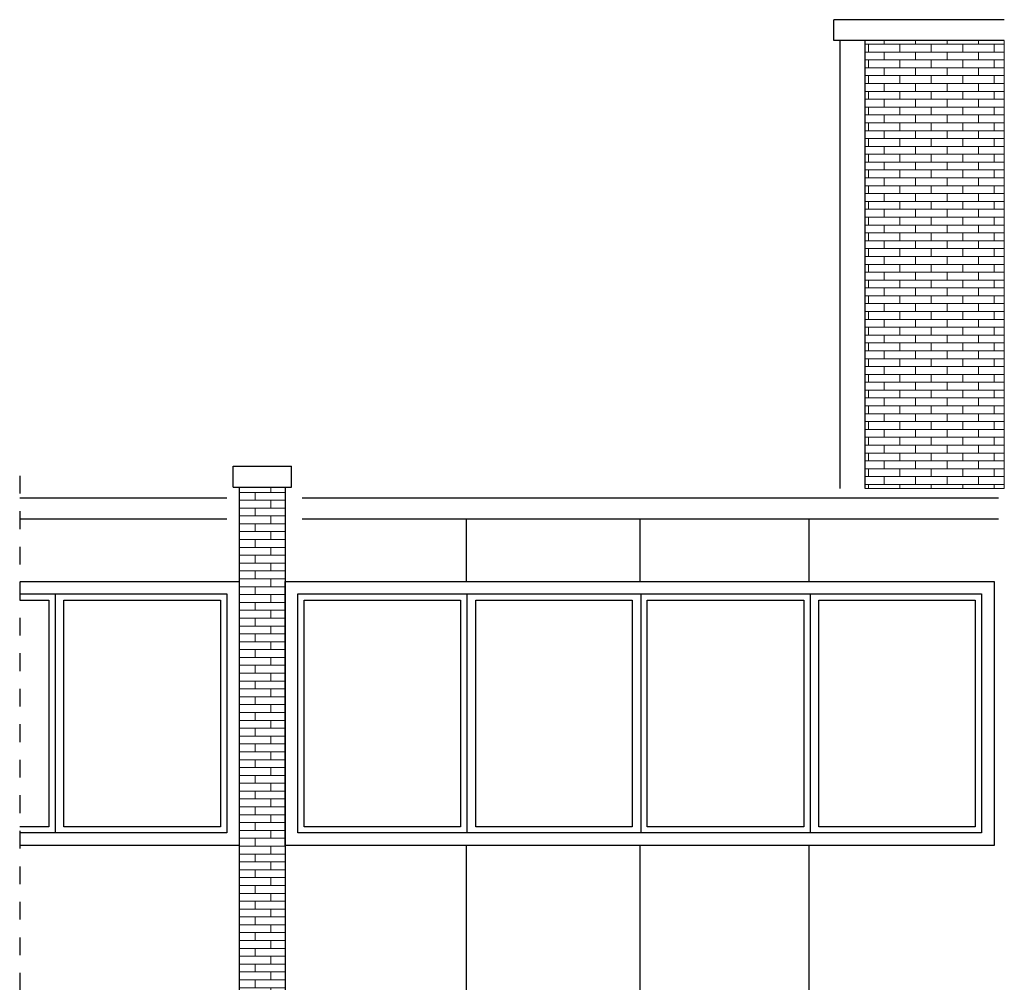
# Model space of a CAD drawing. Extents: x 1 to 209, y 0 to 18.
# Tile 40 of 63: x 88.59 to 96.42, y 10.51 to 18.16. Entities that reach past the tile are written whole.
import ezdxf

# ---------------------------------------------------------------- set-up
doc = ezdxf.new("R2010")
doc.units = 0
doc.header["$MEASUREMENT"] = 0
doc.linetypes.add('Strichlinie', pattern=[0.282222, 0.141111, -0.141111])
for name, color, linetype in [('R_NT_DACH', 7, 'Continuous'), ('R_NT_FENSTER', 7, 'Continuous'), ('R_NT_STAHL', 7, 'Continuous'), ('R_TR_HIDDEN', 7, 'Continuous'), ('Schraffuren', 7, 'Continuous')]:
    doc.layers.add(name, color=color, linetype=linetype)
pattern_1 = [(0, (67.71481, 7.844994), (0, 0.0625), []), (90, (67.71481, 7.845), (-0.25, 0), [0.0625, -0.0625]), (90, (67.83981, 7.9075), (-0.25, 0), [0.0625, -0.0625])]

msp = doc.modelspace()

# ---------------------------------------------------------------- hatches: boundary and pattern name
at = {"layer": 'Schraffuren', "linetype": 'Continuous', "lineweight": 18}
h = msp.add_hatch(dxfattribs=at)
h.set_pattern_fill('MW_Verband__Läufer__DF_0002', color=9, style=0, pattern_type=2)
h.set_pattern_definition(pattern_1)
h.paths.add_polyline_path([(95.3148, 14.4392), (96.4201, 14.4392), (96.4201, 17.9984), (95.3148, 17.9984)], flags=0)
h = msp.add_hatch(dxfattribs=at)
h.set_pattern_fill('MW_Verband__Läufer__DF_0002', color=9, style=0, pattern_type=2)
h.set_pattern_definition(pattern_1)
h.paths.add_polyline_path([(90.7048, 6.645), (90.7048, 14.4484), (90.3398, 14.4484), (90.3398, 6.645)], flags=0)

# ---------------------------------------------------------------- linework, layer by layer
at = {"layer": 'R_NT_DACH', "linetype": 'Continuous'}
for p, q in [((96.4201, 18.1648), (95.0649, 18.1648)), ((95.0649, 17.9984), (95.0649, 18.1648)), ((96.4201, 17.9984), (95.0649, 17.9984)), ((90.2899, 14.4484), (90.2899, 14.6148)), ((90.7548, 14.4484), (90.7548, 14.6148))]:
    msp.add_line(p, q, dxfattribs=at)
at = {"layer": 'R_NT_FENSTER', "linetype": 'Continuous'}
for p, q in [((88.5942, 13.7), (90.3398, 13.7)), ((90.3398, 13.7), (90.3398, 11.6)), ((90.7048, 13.7), (96.3398, 13.7)), ((90.7048, 11.6), (90.7048, 13.7)), ((96.3398, 13.7), (96.3398, 11.6)), ((88.5942, 13.6), (90.2398, 13.6)), ((88.5942, 13.55), (88.8261, 13.55)), ((88.8261, 13.55), (88.8261, 11.75)), ((88.8761, 13.6), (88.8761, 11.7)), ((88.9461, 13.55), (90.1898, 13.55)), ((88.9461, 11.75), (88.9461, 13.55)), ((90.1898, 13.55), (90.1898, 11.75)), ((90.2398, 13.6), (90.2398, 11.7)), ((90.8048, 13.6), (96.2398, 13.6)), ((90.8048, 11.7), (90.8048, 13.6)), ((90.8548, 13.55), (92.0986, 13.55)), ((90.8548, 11.75), (90.8548, 13.55)), ((92.0986, 13.55), (92.0986, 11.75)), ((92.1486, 13.6), (92.1486, 11.7)), ((92.2186, 13.55), (93.4623, 13.55)), ((92.2186, 11.75), (92.2186, 13.55)), ((93.4623, 13.55), (93.4623, 11.75)), ((93.5323, 13.6), (93.5323, 11.7)), ((93.5823, 13.55), (94.8261, 13.55)), ((93.5823, 11.75), (93.5823, 13.55)), ((94.8261, 13.55), (94.8261, 11.75)), ((94.8761, 13.6), (94.8761, 11.7)), ((94.9461, 13.55), (96.1898, 13.55)), ((94.9461, 11.75), (94.9461, 13.55)), ((96.1898, 13.55), (96.1898, 11.75)), ((96.2398, 13.6), (96.2398, 11.7)), ((88.8261, 11.75), (88.5942, 11.75)), ((90.1898, 11.75), (88.9461, 11.75)), ((92.0986, 11.75), (90.8548, 11.75)), ((93.4623, 11.75), (92.2186, 11.75)), ((94.8261, 11.75), (93.5823, 11.75)), ((96.1898, 11.75), (94.9461, 11.75)), ((90.2398, 11.7), (88.5942, 11.7)), ((96.2398, 11.7), (90.8048, 11.7)), ((90.3398, 11.6), (88.5942, 11.6)), ((96.3398, 11.6), (90.7048, 11.6))]:
    msp.add_line(p, q, dxfattribs=at)
at = {"layer": 'R_NT_STAHL', "linetype": 'Continuous'}
for p, q in [((90.2899, 14.6148), (90.7548, 14.6148)), ((90.2899, 14.4484), (90.7548, 14.4484)), ((88.5942, 14.3648), (90.2399, 14.3648)), ((90.8393, 14.3648), (96.3748, 14.3648)), ((88.5942, 14.1984), (90.2399, 14.1984)), ((90.8393, 14.1984), (96.3748, 14.1984))]:
    msp.add_line(p, q, dxfattribs=at)
at = {"layer": 'R_TR_HIDDEN', "linetype": 'Continuous'}
for p, q in [((95.1148, 14.4392), (95.1148, 17.9984)), ((95.3148, 14.4392), (95.3148, 17.9984)), ((90.3398, 14.4484), (90.3398, 6.645)), ((90.7048, 14.4484), (90.7048, 6.645)), ((92.1448, 13.7), (92.1448, 14.1984)), ((93.5248, 13.7), (93.5248, 14.1984)), ((94.8686, 13.7), (94.8686, 14.1984)), ((92.1448, 10.26), (92.1448, 11.6)), ((93.5248, 10.26), (93.5248, 11.6)), ((94.8686, 10.26), (94.8686, 11.6))]:
    msp.add_line(p, q, dxfattribs=at)
at = {"layer": 'R_TR_HIDDEN', "linetype": 'Strichlinie'}
msp.add_line((88.5942, 14.5392), (88.5942, 6.376), dxfattribs=at)
at = {"layer": 'Schraffuren', "color": 255, "linetype": 'Continuous', "lineweight": 18, "flags": 128}
for points in [[(95.3148, 14.4392), (96.4201, 14.4392), (96.4201, 17.9984), (95.3148, 17.9984)], [(90.7048, 6.645), (90.7048, 14.4484), (90.3398, 14.4484), (90.3398, 6.645)]]:
    msp.add_lwpolyline(points, close=True, dxfattribs=at)

doc.saveas('drawing.dxf')
